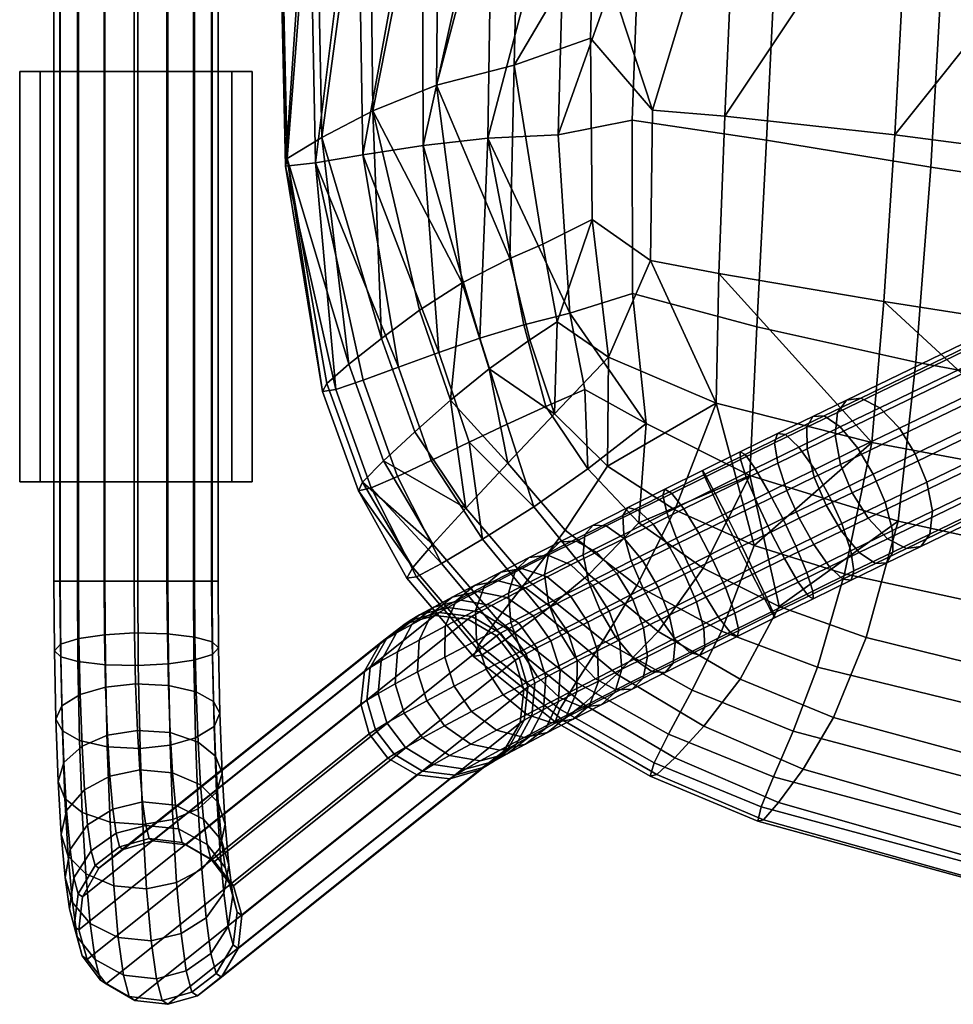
# Model space of a CAD drawing. Header units: millimetres. Extents: x -318 to 318, y -315 to 353.
# Tile 1 of 29: x -318 to -250, y -305 to -233. Entities that reach past the tile are written whole.
import ezdxf

# ---------------------------------------------------------------- set-up
doc = ezdxf.new("R2010")
doc.units = ezdxf.units.MM
doc.header["$MEASUREMENT"] = 0
for name, color, linetype in [('nozky', 250, 'Continuous'), ('podnoz', 7, 'Continuous'), ('sedak', 203, 'Continuous')]:
    doc.layers.add(name, color=color, linetype=linetype)

msp = doc.modelspace()

# ---------------------------------------------------------------- meshes
at = {"layer": 'nozky'}
mesh = msp.add_polyface(dxfattribs=at)
corners = [(317, -236.375, 12), (317, -266.375, 12), (318.5, -236.375), (318.5, -266.375), (318.5, -236.375), (318.5, -266.375), (301.5, -236.375), (301.5, -266.375), (301.5, -236.375), (301.5, -266.375), (303, -236.375, 12), (303, -266.375, 12), (303, -236.375, 12), (303, -266.375, 12), (317, -236.375, 12), (317, -266.375, 12), (317, -236.375, 12), (318.5, -236.375), (301.5, -236.375), (303, -236.375, 12), (317, -266.375, 12), (318.5, -266.375), (301.5, -266.375), (303, -266.375, 12), (317, 253.007, 12), (317, 223.007, 12), (318.5, 253.007), (318.5, 223.007), (318.5, 253.007), (318.5, 223.007), (301.5, 253.007), (301.5, 223.007), (301.5, 253.007), (301.5, 223.007), (303, 253.007, 12), (303, 223.007, 12), (303, 253.007, 12), (303, 223.007, 12), (317, 253.007, 12), (317, 223.007, 12), (317, 253.007, 12), (318.5, 253.007), (301.5, 253.007), (303, 253.007, 12), (317, 223.007, 12), (318.5, 223.007), (301.5, 223.007), (303, 223.007, 12), (-317, 253.007, 12), (-317, 223.007, 12), (-318.5, 253.007), (-318.5, 223.007), (-318.5, 253.007), (-318.5, 223.007), (-301.5, 253.007), (-301.5, 223.007), (-301.5, 253.007), (-301.5, 223.007), (-303, 253.007, 12), (-303, 223.007, 12), (-303, 253.007, 12), (-303, 223.007, 12), (-317, 253.007, 12), (-317, 223.007, 12), (-317, 253.007, 12), (-318.5, 253.007), (-301.5, 253.007), (-303, 253.007, 12), (-317, 223.007, 12), (-318.5, 223.007), (-301.5, 223.007), (-303, 223.007, 12), (-317, -236.375, 12), (-317, -266.375, 12), (-318.5, -236.375), (-318.5, -266.375), (-318.5, -236.375), (-318.5, -266.375), (-301.5, -236.375), (-301.5, -266.375), (-301.5, -236.375), (-301.5, -266.375), (-303, -236.375, 12), (-303, -266.375, 12), (-303, -236.375, 12), (-303, -266.375, 12), (-317, -236.375, 12), (-317, -266.375, 12), (-317, -236.375, 12), (-318.5, -236.375), (-301.5, -236.375), (-303, -236.375, 12), (-317, -266.375, 12), (-318.5, -266.375), (-301.5, -266.375), (-303, -266.375, 12)]
mesh.append_faces([[corners[k] for k in face] for face in [(0, 1, 3, 2), (4, 5, 7, 6), (8, 9, 11, 10), (12, 13, 15, 14), (16, 18, 19, 19), (18, 16, 17, 17), (20, 23, 22, 22), (22, 21, 20, 20), (24, 25, 27, 26), (28, 29, 31, 30), (32, 33, 35, 34), (36, 37, 39, 38), (40, 42, 43, 43), (42, 40, 41, 41), (44, 47, 46, 46), (46, 45, 44, 44), (48, 50, 51, 49), (52, 54, 55, 53), (56, 58, 59, 57), (60, 62, 63, 61), (64, 67, 66, 66), (66, 65, 64, 64), (68, 70, 71, 71), (70, 68, 69, 69), (72, 74, 75, 73), (76, 78, 79, 77), (80, 82, 83, 81), (84, 86, 87, 85), (88, 91, 90, 90), (90, 89, 88, 88), (92, 94, 95, 95), (94, 92, 93, 93)]])
at = {"layer": 'podnoz'}
mesh = msp.add_polyface(dxfattribs=at)
corners = [(-95.579, 105.237, 307.354), (-94.243, 105.465, 305.333), (-94.243, 101.454, 305.157), (-95.579, 101.505, 307.191), (-95.579, 104.741, 311.743), (-96, 104.989, 309.548), (-96, 101.561, 309.398), (-95.579, 101.616, 311.606), (-94.243, 104.513, 313.764), (-94.243, 101.667, 313.64), (-94.243, -169.571, 311.933), (-95.579, -169.52, 313.966), (-96, -169.465, 316.174), (-95.579, -169.41, 318.382), (-94.243, -169.359, 320.415), (-96.299, -174.771, 314.126), (-95.76, -172.171, 314.04), (-94.437, -172.413, 312.011), (-95.015, -175.203, 312.104), (-96.701, -174.579, 316.329), (-96.176, -172.046, 316.246), (-96.292, -174.614, 318.54), (-95.758, -172.037, 318.455), (-95.002, -174.901, 320.584), (-94.434, -172.156, 320.493), (-96.013, -177.992, 312.212), (-93.058, -175.797, 310.785), (-94.155, -178.864, 310.905), (-97.229, -177.372, 314.227), (-97.607, -177.113, 316.428), (-97.214, -177.192, 318.641), (-95.985, -177.646, 320.691), (-94.118, -178.41, 322.053), (-93.041, -175.401, 321.936), (-97.394, -180.612, 312.332), (-95.674, -181.745, 311.036), (-98.517, -179.815, 314.338), (-98.862, -179.492, 316.537), (-98.491, -179.613, 318.751), (-97.344, -180.225, 320.808), (-95.608, -181.236, 322.182), (-100.097, -181.829, 318.869), (-100.44, -181.67, 316.653), (-305.714, -273.615, 14.199), (-304.47, -273.615, 12.327), (-304.47, 260.721, 12.327), (-305.714, 260.721, 14.199), (-310.128, -273.615, 15.999), (-307.735, -273.615, 15.556), (-307.735, 260.721, 15.556), (-310.128, 260.721, 15.999), (-314.199, -273.615, 14.286), (-312.327, -273.615, 15.53), (-312.327, 260.721, 15.53), (-314.199, 260.721, 14.286), (-315.999, -273.615, 9.872), (-315.556, -273.615, 12.265), (-315.556, 260.721, 12.265), (-315.999, 260.721, 9.872), (-314.286, -273.615, 5.801), (-315.53, -273.615, 7.673), (-315.53, 260.721, 7.673), (-314.286, 260.721, 5.801), (-309.872, -273.615, 4.001), (-312.265, -273.615, 4.444), (-312.265, 260.721, 4.444), (-309.872, 260.721, 4.001), (-305.801, -273.615, 5.714), (-307.673, -273.615, 4.47), (-307.673, 260.721, 4.47), (-305.801, 260.721, 5.714), (-304.001, -273.615, 10.128), (-304.444, -273.615, 7.735), (-304.444, 260.721, 7.735), (-304.001, 260.721, 10.128)]
mesh.append_faces([[corners[k] for k in face] for face in [(0, 1, 2, 3), (4, 5, 6, 7), (8, 4, 7, 9), (5, 0, 3, 6), (3, 2, 10, 11), (7, 6, 12, 13), (9, 7, 13, 14), (6, 3, 11, 12), (15, 16, 17, 18), (19, 20, 16, 15), (21, 22, 20, 19), (23, 24, 22, 21), (25, 18, 26, 27), (28, 15, 18, 25), (29, 19, 15, 28), (30, 21, 19, 29), (31, 23, 21, 30), (32, 33, 23, 31), (34, 25, 27, 35), (36, 28, 25, 34), (37, 29, 28, 36), (38, 30, 29, 37), (39, 31, 30, 38), (40, 32, 31, 39), (41, 38, 37, 42), (11, 10, 17, 16), (13, 12, 20, 22), (14, 13, 22, 24), (12, 11, 16, 20), (43, 44, 45, 46), (47, 48, 49, 50), (48, 43, 46, 49), (51, 52, 53, 54), (55, 56, 57, 58), (56, 51, 54, 57), (52, 47, 50, 53), (59, 60, 61, 62), (63, 64, 65, 66), (64, 59, 62, 65), (67, 68, 69, 70), (71, 72, 73, 74), (44, 71, 74, 45), (72, 67, 70, 73), (68, 63, 66, 69), (60, 55, 58, 61)]])
mesh = msp.add_polyface(dxfattribs=at)
corners = [(-221.983, -247.429, 338.567), (-203.053, -238.231, 331.221), (-202.167, -240.275, 330.915), (-221.114, -249.481, 338.267), (-222.501, -245.354, 339.728), (-203.628, -236.184, 332.405), (-222.495, -243.765, 341.572), (-203.712, -234.639, 334.284), (-222.026, -242.958, 343.617), (-203.341, -233.88, 336.367), (-221.176, -242.902, 345.698), (-202.591, -233.872, 338.487), (-219.967, -243.696, 347.655), (-201.475, -234.711, 340.48), (-218.652, -245.249, 348.99), (-200.221, -236.294, 341.838), (-217.531, -247.136, 349.477), (-199.122, -238.192, 342.334), (-216.661, -249.188, 349.177), (-198.236, -240.235, 342.028), (-216.144, -251.263, 348.016), (-197.661, -242.282, 340.844), (-216.619, -253.659, 344.127), (-197.948, -244.587, 336.882), (-197.577, -243.828, 338.966), (-216.149, -252.852, 346.172), (-217.468, -253.715, 342.046), (-198.698, -244.595, 334.763), (-218.678, -252.921, 340.089), (-199.815, -243.756, 332.77), (-219.993, -251.368, 338.754), (-201.068, -242.173, 331.411), (-240.447, -256.375, 346.962), (-239.593, -258.434, 346.67), (-240.908, -254.273, 348.099), (-240.815, -252.641, 349.902), (-240.25, -251.788, 351.904), (-239.303, -251.685, 353.941), (-238.003, -252.435, 355.857), (-236.627, -253.958, 357.164), (-235.486, -255.835, 357.641), (-234.632, -257.895, 357.349), (-234.171, -259.997, 356.213), (-234.264, -261.628, 354.409), (-234.829, -262.482, 352.408), (-235.776, -262.585, 350.371), (-237.075, -261.835, 348.455), (-238.452, -260.311, 347.148), (-257.661, -267.162, 356.139), (-258.499, -265.095, 356.423), (-258.067, -260.395, 361.241), (-257.026, -260.246, 363.229), (-255.638, -260.953, 365.098), (-254.202, -262.448, 366.374), (-258.727, -261.294, 359.289), (-253.04, -264.315, 366.841), (-252.202, -266.382, 366.557), (-251.796, -268.511, 365.45), (-251.974, -270.184, 363.691), (-252.634, -271.083, 361.738), (-253.675, -271.231, 359.751), (-255.063, -270.524, 357.882), (-256.499, -269.029, 356.606)]
mesh.append_faces([[corners[k] for k in face] for face in [(0, 1, 2, 3), (4, 5, 1, 0), (6, 7, 5, 4), (8, 9, 7, 6), (10, 11, 9, 8), (12, 13, 11, 10), (14, 15, 13, 12), (16, 17, 15, 14), (18, 19, 17, 16), (20, 21, 19, 18), (22, 23, 24, 25), (26, 27, 23, 22), (28, 29, 27, 26), (30, 31, 29, 28), (3, 2, 31, 30), (32, 0, 3, 33), (34, 4, 0, 32), (35, 6, 4, 34), (36, 8, 6, 35), (37, 10, 8, 36), (38, 12, 10, 37), (39, 14, 12, 38), (40, 16, 14, 39), (41, 18, 16, 40), (42, 20, 18, 41), (43, 25, 20, 42), (44, 22, 25, 43), (45, 26, 22, 44), (46, 28, 26, 45), (47, 30, 28, 46), (33, 3, 30, 47), (32, 33, 48, 49), (37, 36, 50, 51), (39, 38, 52, 53), (38, 37, 51, 52), (36, 35, 54, 50), (40, 39, 53, 55), (42, 41, 56, 57), (44, 43, 58, 59), (43, 42, 57, 58), (46, 45, 60, 61), (33, 47, 62, 48), (47, 46, 61, 62), (45, 44, 59, 60), (55, 56, 41, 40)]])
mesh = msp.add_polyface(dxfattribs=at)
corners = [(-240.815, -252.641, 349.902), (-240.908, -254.273, 348.099), (-258.905, -262.966, 357.53), (-258.727, -261.294, 359.289), (-240.447, -256.375, 346.962), (-258.499, -265.095, 356.423), (-262.433, -266.996, 358.006), (-260.423, -266.024, 357.345), (-259.55, -268.074, 357.043), (-261.522, -269.027, 357.689), (-263.098, -264.995, 359.221), (-260.957, -263.958, 358.514), (-263.324, -263.522, 361.145), (-260.977, -262.382, 360.369), (-263.109, -262.843, 363.277), (-260.535, -261.589, 362.426), (-262.517, -262.916, 365.445), (-259.714, -261.548, 364.518), (-261.547, -263.83, 367.481), (-258.531, -262.355, 366.486), (-260.393, -265.464, 368.867), (-257.233, -263.917, 367.827), (-259.328, -267.379, 369.37), (-256.119, -265.808, 368.316), (-258.417, -269.41, 369.053), (-255.245, -267.857, 368.014), (-264.562, -268.029, 358.403), (-263.612, -270.04, 358.074), (-265.368, -266.099, 359.647), (-265.811, -264.737, 361.614), (-265.835, -264.179, 363.792), (-265.485, -264.374, 366.004), (-264.741, -265.403, 368.08), (-263.738, -267.114, 369.491), (-262.725, -269.055, 370), (-267.666, -267.221, 359.761), (-266.719, -269.078, 358.505), (-268.33, -265.973, 361.742), (-268.596, -265.539, 363.932), (-268.49, -265.861, 366.154), (-267.973, -267.007, 368.238), (-267.122, -268.796, 369.651), (-269.959, -268.345, 359.56), (-268.869, -270.127, 358.311), (-270.843, -267.212, 361.523), (-271.35, -266.904, 363.691), (-271.486, -267.353, 365.89), (-271.194, -268.616, 367.949), (-273.313, -268.435, 360.961), (-272.212, -269.454, 359.045), (-274.056, -268.253, 363.075), (-274.428, -268.827, 365.216), (-257.661, -267.162, 356.139), (-257.026, -260.246, 363.229), (-258.067, -260.395, 361.241), (-254.202, -262.448, 366.374), (-255.638, -260.953, 365.098), (-253.04, -264.315, 366.841), (-251.796, -268.511, 365.45), (-252.202, -266.382, 366.557), (-254.711, -269.924, 366.845), (-256.499, -269.029, 356.606), (-258.435, -269.964, 357.532)]
mesh.append_faces([[corners[k] for k in face] for face in [(0, 1, 2, 3), (1, 4, 5, 2), (6, 7, 8, 9), (10, 11, 7, 6), (12, 13, 11, 10), (14, 15, 13, 12), (16, 17, 15, 14), (18, 19, 17, 16), (20, 21, 19, 18), (22, 23, 21, 20), (24, 25, 23, 22), (26, 6, 9, 27), (28, 10, 6, 26), (29, 12, 10, 28), (30, 14, 12, 29), (31, 16, 14, 30), (32, 18, 16, 31), (33, 20, 18, 32), (34, 22, 20, 33), (35, 28, 26, 36), (37, 29, 28, 35), (38, 30, 29, 37), (39, 31, 30, 38), (40, 32, 31, 39), (41, 33, 32, 40), (42, 35, 36, 43), (44, 37, 35, 42), (45, 38, 37, 44), (46, 39, 38, 45), (47, 40, 39, 46), (48, 44, 42, 49), (50, 45, 44, 48), (51, 46, 45, 50), (5, 52, 8, 7), (3, 2, 11, 13), (2, 5, 7, 11), (53, 54, 15, 17), (55, 56, 19, 21), (56, 53, 17, 19), (54, 3, 13, 15), (57, 55, 21, 23), (58, 59, 25, 60), (52, 61, 62, 8), (23, 25, 59, 57)]])
mesh = msp.add_polyface(dxfattribs=at)
corners = [(-270.493, -270.484, 369.343), (-267.122, -268.796, 369.651), (-267.973, -267.007, 368.238), (-271.194, -268.616, 367.949), (-270.981, -271.161, 357.824), (-268.869, -270.127, 358.311), (-267.836, -272.095, 357.974), (-269.905, -273.106, 357.49), (-272.212, -269.454, 359.045), (-269.959, -268.345, 359.56), (-274.356, -270.207, 367.219), (-271.486, -267.353, 365.89), (-274.428, -268.827, 365.216), (-273.8, -272.152, 368.572), (-272.936, -274.172, 369.05), (-269.582, -272.478, 369.838), (-271.86, -276.117, 368.715), (-268.548, -274.446, 369.501), (-270.63, -277.824, 367.494), (-267.458, -276.228, 368.253), (-269.529, -278.843, 365.578), (-266.574, -277.361, 366.289), (-272.963, -272.136, 357.076), (-271.845, -274.059, 356.751), (-274.327, -270.5, 358.253), (-275.631, -269.59, 360.095), (-273.313, -268.435, 360.961), (-276.595, -269.527, 362.124), (-274.056, -268.253, 363.075), (-277.189, -270.22, 364.179), (-277.321, -271.71, 366.098), (-276.9, -273.727, 367.392), (-276.079, -275.77, 367.846), (-274.962, -277.693, 367.52), (-273.598, -279.329, 366.344), (-272.294, -280.239, 364.502), (-271.33, -280.302, 362.472), (-268.786, -279.025, 363.464), (-270.735, -279.609, 360.418), (-268.413, -278.451, 361.323), (-270.604, -278.119, 358.498), (-268.486, -277.071, 359.32), (-271.025, -276.102, 357.204), (-269.042, -275.126, 357.967), (-274.848, -273.068, 356.069), (-273.69, -274.969, 355.758), (-276.34, -271.501, 357.183), (-277.838, -270.696, 358.924), (-276.416, -280.768, 364.803), (-277.908, -279.202, 365.917), (-274.918, -281.573, 363.062), (-273.743, -281.522, 361.146), (-272.939, -280.715, 359.208), (-272.614, -279.12, 357.4), (-272.909, -277.034, 356.182), (-276.61, -273.944, 354.817), (-275.412, -275.823, 354.526), (-275.992, -282.667, 359.507), (-277.363, -282.826, 361.281), (-274.992, -281.752, 357.713), (-274.488, -280.058, 356.04), (-274.666, -277.908, 354.916), (-276.866, -282.706, 355.955), (-278.045, -283.721, 357.579), (-276.2, -280.922, 354.441), (-276.272, -278.713, 353.424), (-276.988, -276.611, 353.072)]
mesh.append_faces([[corners[k] for k in face] for face in [(0, 1, 2, 3), (4, 5, 6, 7), (8, 9, 5, 4), (10, 3, 11, 12), (13, 0, 3, 10), (14, 15, 0, 13), (16, 17, 15, 14), (18, 19, 17, 16), (20, 21, 19, 18), (22, 4, 7, 23), (24, 8, 4, 22), (25, 26, 8, 24), (27, 28, 26, 25), (29, 12, 28, 27), (30, 10, 12, 29), (31, 13, 10, 30), (32, 14, 13, 31), (33, 16, 14, 32), (34, 18, 16, 33), (35, 20, 18, 34), (36, 37, 20, 35), (38, 39, 37, 36), (40, 41, 39, 38), (42, 43, 41, 40), (23, 7, 43, 42), (44, 22, 23, 45), (46, 24, 22, 44), (47, 25, 24, 46), (48, 34, 33, 49), (50, 35, 34, 48), (51, 36, 35, 50), (52, 38, 36, 51), (53, 40, 38, 52), (54, 42, 40, 53), (45, 23, 42, 54), (55, 44, 45, 56), (57, 51, 50, 58), (59, 52, 51, 57), (60, 53, 52, 59), (61, 54, 53, 60), (56, 45, 54, 61), (62, 59, 57, 63), (64, 60, 59, 62), (65, 61, 60, 64), (66, 56, 61, 65)]])
mesh = msp.add_polyface(dxfattribs=at)
corners = [(-257.752, -271.41, 367.838), (-254.711, -269.924, 366.845), (-255.245, -267.857, 368.014), (-258.417, -269.41, 369.053), (-257.526, -272.883, 365.914), (-254.692, -271.5, 364.99), (-257.741, -273.563, 363.782), (-255.133, -272.292, 362.933), (-258.333, -273.49, 361.614), (-255.954, -272.334, 360.84), (-259.303, -272.576, 359.578), (-257.137, -271.526, 358.873), (-260.457, -270.942, 358.192), (-258.435, -269.964, 357.532), (-261.522, -269.027, 357.689), (-259.55, -268.074, 357.043), (-261.775, -271.066, 369.671), (-259.328, -267.379, 369.37), (-262.725, -269.055, 370), (-260.969, -272.996, 368.427), (-260.525, -274.358, 366.46), (-260.501, -274.916, 364.282), (-260.852, -274.72, 362.07), (-261.596, -273.692, 359.994), (-262.599, -271.981, 358.583), (-263.612, -270.04, 358.074), (-266.719, -269.078, 358.505), (-264.562, -268.029, 358.403), (-265.727, -271.067, 358.17), (-266.16, -270.764, 370.157), (-263.738, -267.114, 369.491), (-267.122, -268.796, 369.651), (-265.169, -272.753, 369.822), (-264.221, -274.61, 368.566), (-263.557, -275.859, 366.585), (-263.291, -276.292, 364.395), (-263.398, -275.97, 362.173), (-263.915, -274.824, 360.089), (-264.766, -273.036, 358.676), (-268.869, -270.127, 358.311), (-267.836, -272.095, 357.974), (-269.582, -272.478, 369.838), (-270.493, -270.484, 369.343), (-268.548, -274.446, 369.501), (-267.458, -276.228, 368.253), (-266.574, -277.361, 366.289), (-266.067, -277.669, 364.121), (-265.931, -277.22, 361.922), (-266.224, -275.957, 359.863), (-266.925, -274.089, 358.469), (-268.786, -279.025, 363.464), (-269.529, -278.843, 365.578), (-268.413, -278.451, 361.323), (-268.486, -277.071, 359.32), (-269.042, -275.126, 357.967), (-269.905, -273.106, 357.49), (-252.634, -271.083, 361.738), (-251.974, -270.184, 363.691), (-251.796, -268.511, 365.45), (-255.063, -270.524, 357.882), (-253.675, -271.231, 359.751), (-256.499, -269.029, 356.606)]
mesh.append_faces([[corners[k] for k in face] for face in [(0, 1, 2, 3), (4, 5, 1, 0), (6, 7, 5, 4), (8, 9, 7, 6), (10, 11, 9, 8), (12, 13, 11, 10), (14, 15, 13, 12), (16, 3, 17, 18), (19, 0, 3, 16), (20, 4, 0, 19), (21, 6, 4, 20), (22, 8, 6, 21), (23, 10, 8, 22), (24, 12, 10, 23), (25, 14, 12, 24), (26, 27, 25, 28), (29, 18, 30, 31), (32, 16, 18, 29), (33, 19, 16, 32), (34, 20, 19, 33), (35, 21, 20, 34), (36, 22, 21, 35), (37, 23, 22, 36), (38, 24, 23, 37), (28, 25, 24, 38), (39, 26, 28, 40), (41, 29, 31, 42), (43, 32, 29, 41), (44, 33, 32, 43), (45, 34, 33, 44), (46, 35, 34, 45), (47, 36, 35, 46), (48, 37, 36, 47), (49, 38, 37, 48), (40, 28, 38, 49), (50, 46, 45, 51), (52, 47, 46, 50), (53, 48, 47, 52), (54, 49, 48, 53), (55, 40, 49, 54), (56, 57, 5, 7), (57, 58, 1, 5), (59, 60, 9, 11), (61, 59, 11, 13), (60, 56, 7, 9)]])
mesh = msp.add_polyface(dxfattribs=at)
corners = [(-279.013, -270.747, 360.84), (-276.595, -269.527, 362.124), (-275.631, -269.59, 360.095), (-277.838, -270.696, 358.924), (-279.817, -271.555, 362.777), (-277.189, -270.22, 364.179), (-280.142, -273.15, 364.586), (-277.321, -271.71, 366.098), (-279.847, -275.235, 365.804), (-276.9, -273.727, 367.392), (-279.066, -277.3, 366.228), (-276.079, -275.77, 367.846), (-277.908, -279.202, 365.917), (-274.962, -277.693, 367.52), (-278.223, -272.443, 355.85), (-276.34, -271.501, 357.183), (-274.848, -273.068, 356.069), (-276.61, -273.944, 354.817), (-279.903, -271.738, 357.463), (-281.274, -271.897, 359.238), (-282.274, -272.812, 361.031), (-282.778, -274.505, 362.704), (-282.6, -276.656, 363.829), (-281.854, -278.74, 364.219), (-278.223, -274.751, 353.337), (-275.412, -275.823, 354.526), (-276.988, -276.611, 353.072), (-279.947, -273.312, 354.273), (-281.794, -272.7, 355.735), (-283.345, -272.959, 357.342), (-284.524, -273.974, 358.965), (-285.191, -275.758, 360.479), (-285.118, -277.967, 361.496), (-284.403, -280.069, 361.848), (-279.705, -275.5, 351.595), (-278.433, -277.34, 351.364), (-281.532, -274.119, 352.416), (-283.533, -273.594, 353.697), (-285.249, -273.945, 355.107), (-286.591, -275.052, 356.531), (-287.406, -276.921, 357.859), (-287.428, -279.184, 358.753), (-276.272, -278.713, 353.424), (-277.745, -279.458, 351.673), (-280.979, -276.153, 349.66), (-279.676, -277.975, 349.468), (-282.896, -274.823, 350.351), (-285.03, -274.373, 351.432), (-286.888, -274.806, 352.622), (-282.027, -276.699, 347.563), (-280.697, -278.506, 347.415), (-284.018, -275.412, 348.11), (-286.261, -275.026, 348.972), (-288.235, -275.527, 349.923), (-282.83, -277.131, 345.335), (-281.48, -278.926, 345.235), (-284.879, -275.878, 345.729), (-287.206, -275.543, 346.357), (-283.365, -277.435, 343.08), (-282, -279.221, 343.032), (-285.451, -276.206, 343.318), (-287.834, -275.905, 343.709), (-282.277, -279.402, 340.772), (-283.649, -277.621, 340.768), (-285.756, -276.405, 340.845)]
mesh.append_faces([[corners[k] for k in face] for face in [(0, 1, 2, 3), (4, 5, 1, 0), (6, 7, 5, 4), (8, 9, 7, 6), (10, 11, 9, 8), (12, 13, 11, 10), (14, 15, 16, 17), (18, 3, 15, 14), (19, 0, 3, 18), (20, 4, 0, 19), (21, 6, 4, 20), (22, 8, 6, 21), (23, 10, 8, 22), (24, 17, 25, 26), (27, 14, 17, 24), (28, 18, 14, 27), (29, 19, 18, 28), (30, 20, 19, 29), (31, 21, 20, 30), (32, 22, 21, 31), (33, 23, 22, 32), (34, 24, 26, 35), (36, 27, 24, 34), (37, 28, 27, 36), (38, 29, 28, 37), (39, 30, 29, 38), (40, 31, 30, 39), (41, 32, 31, 40), (35, 26, 42, 43), (44, 34, 35, 45), (46, 36, 34, 44), (47, 37, 36, 46), (48, 38, 37, 47), (49, 44, 45, 50), (51, 46, 44, 49), (52, 47, 46, 51), (53, 48, 47, 52), (54, 49, 50, 55), (56, 51, 49, 54), (57, 52, 51, 56), (58, 54, 55, 59), (60, 56, 54, 58), (61, 57, 56, 60), (58, 59, 62, 63), (60, 58, 63, 64)]])
mesh = msp.add_polyface(dxfattribs=at)
corners = [(-305.464, -285.394, 17.908), (-305.283, -288.512, 20.591), (-304, -289.807, 19.275), (-304.197, -286.418, 16.358), (-307.499, -284.696, 19.045), (-307.329, -287.628, 21.569), (-309.896, -284.535, 19.437), (-309.728, -287.425, 21.924), (-312.087, -284.888, 19.08), (-311.914, -287.871, 21.648), (-313.943, -285.673, 18.082), (-313.757, -288.865, 20.829), (-305.602, -281.723, 15.865), (-304.347, -282.428, 14.138), (-307.629, -281.242, 17.123), (-310.024, -281.131, 17.543), (-312.219, -281.375, 17.125), (-314.084, -281.915, 15.991), (-315.429, -282.748, 14.141), (-315.274, -286.883, 16.443), (-315.859, -283.703, 11.945), (-315.687, -288.271, 14.486), (-315.378, -284.557, 9.921), (-315.192, -289.512, 12.678), (-314.124, -285.262, 8.194), (-313.926, -290.536, 11.128), (-304.297, -284.238, 9.917), (-304.116, -289.047, 12.594), (-305.447, -290.257, 10.954), (-305.642, -285.07, 8.068), (-305.687, -277.712, 14.611), (-304.439, -278.068, 12.775), (-307.709, -277.469, 15.944), (-310.102, -277.413, 16.381), (-312.3, -277.536, 15.925), (-314.171, -277.809, 14.707), (-315.525, -278.229, 12.729), (-315.964, -278.712, 10.385), (-315.493, -279.144, 8.229), (-314.246, -279.5, 6.393), (-312.223, -279.743, 5.06), (-312.097, -285.743, 6.936), (-309.83, -279.799, 4.623), (-309.702, -285.854, 6.516), (-307.632, -279.676, 5.079), (-307.506, -285.611, 6.934), (-305.761, -279.403, 6.297), (-304.408, -278.982, 8.275), (-304.47, -273.615, 12.327), (-305.714, -273.615, 14.199), (-307.735, -273.615, 15.556), (-310.128, -273.615, 15.999), (-312.327, -273.615, 15.53), (-314.199, -273.615, 14.286), (-315.556, -273.615, 12.265), (-315.999, -273.615, 9.872), (-315.53, -273.615, 7.673), (-314.286, -273.615, 5.801), (-312.265, -273.615, 4.444), (-309.872, -273.615, 4.001), (-307.673, -273.615, 4.47), (-305.801, -273.615, 5.714), (-304.444, -273.615, 7.735), (-303.968, -278.5, 10.619), (-304.001, -273.615, 10.128)]
mesh.append_faces([[corners[k] for k in face] for face in [(0, 1, 2, 3), (4, 5, 1, 0), (6, 7, 5, 4), (8, 9, 7, 6), (10, 11, 9, 8), (12, 0, 3, 13), (14, 4, 0, 12), (15, 6, 4, 14), (16, 8, 6, 15), (17, 10, 8, 16), (18, 19, 10, 17), (20, 21, 19, 18), (22, 23, 21, 20), (24, 25, 23, 22), (26, 27, 28, 29), (30, 12, 13, 31), (32, 14, 12, 30), (33, 15, 14, 32), (34, 16, 15, 33), (35, 17, 16, 34), (36, 18, 17, 35), (37, 20, 18, 36), (38, 22, 20, 37), (39, 24, 22, 38), (40, 41, 24, 39), (42, 43, 41, 40), (44, 45, 43, 42), (46, 29, 45, 44), (47, 26, 29, 46), (30, 31, 48, 49), (33, 32, 50, 51), (32, 30, 49, 50), (35, 34, 52, 53), (37, 36, 54, 55), (36, 35, 53, 54), (34, 33, 51, 52), (38, 37, 55, 56), (40, 39, 57, 58), (44, 42, 59, 60), (42, 40, 58, 59), (47, 46, 61, 62), (31, 63, 64, 48), (63, 47, 62, 64), (46, 44, 60, 61), (56, 57, 39, 38)]])
mesh = msp.add_polyface(dxfattribs=at)
corners = [(-288.37, -275.993, 353.825), (-286.591, -275.052, 356.531), (-285.249, -273.945, 355.107), (-286.888, -274.806, 352.622), (-289.312, -277.935, 354.949), (-287.406, -276.921, 357.859), (-289.416, -280.245, 355.706), (-287.428, -279.184, 358.753), (-288.75, -282.376, 355.971), (-286.74, -281.302, 359.062), (-287.446, -284.198, 355.779), (-285.469, -283.141, 358.831), (-289.832, -276.782, 350.888), (-288.235, -275.527, 349.923), (-290.878, -278.784, 351.792), (-291.047, -281.134, 352.404), (-290.399, -283.275, 352.621), (-289.069, -285.082, 352.474), (-287.078, -286.369, 351.926), (-285.529, -285.528, 355.088), (-289.27, -276.098, 347.055), (-286.261, -275.026, 348.972), (-287.206, -275.543, 346.357), (-290.955, -277.405, 347.767), (-292.08, -279.456, 348.437), (-292.3, -281.836, 348.896), (-291.664, -283.986, 349.066), (-290.314, -285.78, 348.967), (-288.265, -287.033, 348.573), (-289.958, -276.497, 344.151), (-287.834, -275.905, 343.709), (-291.702, -277.842, 344.607), (-292.88, -279.926, 345.043), (-293.133, -282.327, 345.348), (-292.506, -284.483, 345.471), (-291.141, -286.269, 345.422), (-289.055, -287.499, 345.184), (-286.671, -287.799, 344.793), (-285.938, -287.369, 347.945), (-285.451, -276.206, 343.318), (-285.756, -276.405, 340.845), (-288.169, -276.125, 340.993), (-290.324, -276.74, 341.172), (-292.099, -278.106, 341.366), (-293.306, -280.21, 341.561), (-293.577, -282.624, 341.71), (-292.955, -284.784, 341.784), (-291.584, -286.565, 341.788), (-289.477, -287.781, 341.711), (-287.064, -288.061, 341.563), (-283.649, -277.621, 340.768), (-282.277, -279.402, 340.772), (-302.885, -295.889, 35.78), (-304.257, -294.107, 35.777), (-306.363, -292.891, 35.853), (-308.776, -292.611, 36.001), (-310.932, -293.226, 36.18), (-312.707, -294.592, 36.374), (-313.914, -296.696, 36.569), (-303.867, -283.283, 12.114), (-303.703, -287.66, 14.55), (-304.116, -289.047, 12.594), (-304.297, -284.238, 9.917), (-304.347, -282.428, 14.138), (-304.197, -286.418, 16.358), (-303.968, -278.5, 10.619), (-304.408, -278.982, 8.275), (-304.439, -278.068, 12.775)]
mesh.append_faces([[corners[k] for k in face] for face in [(0, 1, 2, 3), (4, 5, 1, 0), (6, 7, 5, 4), (8, 9, 7, 6), (10, 11, 9, 8), (12, 0, 3, 13), (14, 4, 0, 12), (15, 6, 4, 14), (16, 8, 6, 15), (17, 10, 8, 16), (18, 19, 10, 17), (20, 13, 21, 22), (23, 12, 13, 20), (24, 14, 12, 23), (25, 15, 14, 24), (26, 16, 15, 25), (27, 17, 16, 26), (28, 18, 17, 27), (29, 20, 22, 30), (31, 23, 20, 29), (32, 24, 23, 31), (33, 25, 24, 32), (34, 26, 25, 33), (35, 27, 26, 34), (36, 28, 27, 35), (37, 38, 28, 36), (30, 39, 40, 41), (31, 29, 42, 43), (33, 32, 44, 45), (32, 31, 43, 44), (29, 30, 41, 42), (34, 33, 45, 46), (36, 35, 47, 48), (37, 36, 48, 49), (46, 47, 35, 34), (50, 51, 52, 53), (41, 40, 54, 55), (40, 50, 53, 54), (43, 42, 56, 57), (44, 43, 57, 58), (42, 41, 55, 56), (59, 60, 61, 62), (63, 64, 60, 59), (65, 59, 62, 66), (67, 63, 59, 65)]])
mesh = msp.add_polyface(dxfattribs=at)
corners = [(-280.656, -280.62, 363.928), (-277.908, -279.202, 365.917), (-279.066, -277.3, 366.228), (-281.854, -278.74, 364.219), (-279.043, -282.121, 362.894), (-276.416, -280.768, 364.803), (-277.363, -282.826, 361.281), (-274.918, -281.573, 363.062), (-283.167, -281.928, 361.584), (-284.403, -280.069, 361.848), (-281.443, -283.368, 360.647), (-279.596, -283.979, 359.185), (-278.045, -283.721, 357.579), (-275.992, -282.667, 359.507), (-286.74, -281.302, 359.062), (-285.118, -277.967, 361.496), (-287.428, -279.184, 358.753), (-285.469, -283.141, 358.831), (-283.641, -284.522, 358.009), (-281.641, -285.048, 356.728), (-279.925, -284.696, 355.319), (-278.583, -283.589, 353.894), (-276.866, -282.706, 355.955), (-277.768, -281.721, 352.566), (-276.2, -280.922, 354.441), (-277.745, -279.458, 351.673), (-276.272, -278.713, 353.424), (-285.529, -285.528, 355.088), (-287.446, -284.198, 355.779), (-283.396, -285.978, 354.007), (-281.538, -285.545, 352.817), (-280.056, -284.358, 351.614), (-279.114, -282.416, 350.49), (-279.01, -280.106, 349.733), (-279.676, -277.975, 349.468), (-278.433, -277.34, 351.364), (-284.835, -286.755, 351.065), (-287.078, -286.369, 351.926), (-282.861, -286.254, 350.113), (-281.264, -285, 349.148), (-280.217, -282.997, 348.244), (-280.048, -280.648, 347.633), (-280.697, -278.506, 347.415), (-285.938, -287.369, 347.945), (-288.265, -287.033, 348.573), (-283.874, -286.814, 347.246), (-282.189, -285.507, 346.535), (-281.064, -283.456, 345.864), (-280.844, -281.076, 345.405), (-281.48, -278.926, 345.235), (-284.548, -287.207, 344.351), (-286.671, -287.799, 344.793), (-282.804, -285.862, 343.895), (-281.626, -283.778, 343.459), (-281.373, -281.377, 343.154), (-282, -279.221, 343.032), (-287.064, -288.061, 341.563), (-284.909, -287.446, 341.385), (-283.133, -286.08, 341.191), (-281.926, -283.976, 340.996), (-281.655, -281.562, 340.847), (-282.277, -279.402, 340.772)]
mesh.append_faces([[corners[k] for k in face] for face in [(0, 1, 2, 3), (4, 5, 1, 0), (6, 7, 5, 4), (8, 0, 3, 9), (10, 4, 0, 8), (11, 6, 4, 10), (12, 13, 6, 11), (14, 9, 15, 16), (17, 8, 9, 14), (18, 10, 8, 17), (19, 11, 10, 18), (20, 12, 11, 19), (21, 22, 12, 20), (23, 24, 22, 21), (25, 26, 24, 23), (27, 18, 17, 28), (29, 19, 18, 27), (30, 20, 19, 29), (31, 21, 20, 30), (32, 23, 21, 31), (33, 25, 23, 32), (34, 35, 25, 33), (36, 29, 27, 37), (38, 30, 29, 36), (39, 31, 30, 38), (40, 32, 31, 39), (41, 33, 32, 40), (42, 34, 33, 41), (43, 36, 37, 44), (45, 38, 36, 43), (46, 39, 38, 45), (47, 40, 39, 46), (48, 41, 40, 47), (49, 42, 41, 48), (50, 45, 43, 51), (52, 46, 45, 50), (53, 47, 46, 52), (54, 48, 47, 53), (55, 49, 48, 54), (50, 51, 56, 57), (53, 52, 58, 59), (55, 54, 60, 61), (54, 53, 59, 60), (52, 50, 57, 58)]])
mesh = msp.add_polyface(dxfattribs=at)
corners = [(-293.577, -282.624, 341.71), (-293.306, -280.21, 341.561), (-313.914, -296.696, 36.569), (-314.185, -299.11, 36.718), (-291.584, -286.565, 341.788), (-292.955, -284.784, 341.784), (-313.563, -301.27, 36.793), (-312.191, -303.051, 36.796), (-287.064, -288.061, 341.563), (-289.477, -287.781, 341.711), (-310.084, -304.267, 36.72), (-307.671, -304.547, 36.572), (-283.133, -286.08, 341.191), (-284.909, -287.446, 341.385), (-305.516, -303.932, 36.393), (-303.741, -302.566, 36.199), (-281.655, -281.562, 340.847), (-281.926, -283.976, 340.996), (-302.534, -300.462, 36.004), (-302.263, -298.048, 35.855), (-282.277, -279.402, 340.772), (-302.885, -295.889, 35.78), (-304.808, -292.876, 27.609), (-304.534, -293.915, 31.673), (-303.186, -295.68, 31.32), (-303.485, -294.551, 26.903), (-306.883, -291.734, 28.17), (-306.624, -292.711, 31.993), (-309.288, -291.471, 28.43), (-309.033, -292.434, 32.197), (-306.332, -302.112, 24.309), (-305.926, -303.648, 30.322), (-308.09, -304.257, 30.378), (-308.504, -302.689, 24.243), (-304.521, -300.828, 24.66), (-304.133, -302.295, 30.402), (-303.257, -298.85, 25.304), (-302.897, -300.211, 30.628), (-302.921, -296.581, 26.117), (-302.594, -297.819, 30.962), (-305.063, -291.03, 23.842), (-303.761, -292.543, 22.808), (-307.122, -289.996, 24.626), (-306.709, -299.379, 18.735), (-308.889, -299.901, 18.556), (-304.88, -298.218, 19.337), (-303.59, -296.43, 20.368), (-303.225, -294.379, 21.625), (-305.283, -288.512, 20.591), (-304, -289.807, 19.275), (-307.329, -287.628, 21.569), (-307.034, -295.654, 13.927), (-309.22, -296.101, 13.65), (-305.19, -294.661, 14.745), (-303.878, -293.131, 16.109), (-303.486, -291.377, 17.749), (-305.447, -290.257, 10.954), (-307.302, -291.042, 9.957), (-304.116, -289.047, 12.594), (-303.703, -287.66, 14.55), (-304.197, -286.418, 16.358), (-305.642, -285.07, 8.068), (-307.506, -285.611, 6.934), (-304.257, -294.107, 35.777), (-308.776, -292.611, 36.001), (-306.363, -292.891, 35.853)]
mesh.append_faces([[corners[k] for k in face] for face in [(0, 1, 2, 3), (4, 5, 6, 7), (8, 9, 10, 11), (9, 4, 7, 10), (12, 13, 14, 15), (16, 17, 18, 19), (20, 16, 19, 21), (17, 12, 15, 18), (13, 8, 11, 14), (5, 0, 3, 6), (22, 23, 24, 25), (26, 27, 23, 22), (28, 29, 27, 26), (30, 31, 32, 33), (34, 35, 31, 30), (36, 37, 35, 34), (38, 39, 37, 36), (25, 24, 39, 38), (40, 22, 25, 41), (42, 26, 22, 40), (43, 30, 33, 44), (45, 34, 30, 43), (46, 36, 34, 45), (47, 38, 36, 46), (41, 25, 38, 47), (48, 40, 41, 49), (50, 42, 40, 48), (51, 43, 44, 52), (53, 45, 43, 51), (54, 46, 45, 53), (55, 47, 46, 54), (49, 41, 47, 55), (56, 53, 51, 57), (58, 54, 53, 56), (59, 55, 54, 58), (60, 49, 55, 59), (61, 56, 57, 62), (63, 21, 24, 23), (64, 65, 27, 29), (65, 63, 23, 27), (14, 11, 32, 31), (18, 15, 35, 37), (21, 19, 39, 24), (19, 18, 37, 39), (15, 14, 31, 35)]])
mesh = msp.add_polyface(dxfattribs=at)
corners = [(-311.46, -292.048, 28.364), (-311.197, -293.042, 32.253), (-309.033, -292.434, 32.197), (-309.288, -291.471, 28.43), (-313.272, -293.333, 28.013), (-312.991, -294.396, 32.173), (-314.535, -295.31, 27.37), (-314.226, -296.48, 31.947), (-314.871, -297.579, 26.556), (-314.53, -298.872, 31.613), (-314.308, -299.609, 25.77), (-313.937, -301.011, 31.255), (-312.984, -301.284, 25.064), (-312.59, -302.776, 30.902), (-310.91, -302.426, 24.503), (-310.499, -303.98, 30.582), (-308.504, -302.689, 24.243), (-308.09, -304.257, 30.378), (-309.524, -289.759, 24.937), (-306.883, -291.734, 28.17), (-307.122, -289.996, 24.626), (-311.703, -290.281, 24.758), (-313.532, -291.442, 24.156), (-314.822, -293.23, 23.126), (-315.188, -295.281, 21.869), (-314.651, -297.117, 20.686), (-313.35, -298.631, 19.652), (-311.291, -299.664, 18.867), (-308.889, -299.901, 18.556), (-309.728, -287.425, 21.924), (-307.329, -287.628, 21.569), (-311.914, -287.871, 21.648), (-313.757, -288.865, 20.829), (-315.07, -290.394, 19.465), (-315.461, -292.149, 17.825), (-314.948, -293.719, 16.299), (-313.665, -295.014, 14.983), (-311.619, -295.898, 14.005), (-309.22, -296.101, 13.65), (-315.274, -286.883, 16.443), (-313.943, -285.673, 18.082), (-315.687, -288.271, 14.486), (-315.192, -289.512, 12.678), (-313.926, -290.536, 11.128), (-311.89, -291.235, 9.992), (-309.494, -291.396, 9.6), (-307.302, -291.042, 9.957), (-307.034, -295.654, 13.927), (-312.097, -285.743, 6.936), (-314.124, -285.262, 8.194), (-309.702, -285.854, 6.516), (-307.506, -285.611, 6.934), (-312.707, -294.592, 36.374), (-310.932, -293.226, 36.18), (-314.185, -299.11, 36.718), (-313.914, -296.696, 36.569), (-308.776, -292.611, 36.001), (-313.563, -301.27, 36.793), (-310.084, -304.267, 36.72), (-312.191, -303.051, 36.796), (-307.671, -304.547, 36.572)]
mesh.append_faces([[corners[k] for k in face] for face in [(0, 1, 2, 3), (4, 5, 1, 0), (6, 7, 5, 4), (8, 9, 7, 6), (10, 11, 9, 8), (12, 13, 11, 10), (14, 15, 13, 12), (16, 17, 15, 14), (18, 3, 19, 20), (21, 0, 3, 18), (22, 4, 0, 21), (23, 6, 4, 22), (24, 8, 6, 23), (25, 10, 8, 24), (26, 12, 10, 25), (27, 14, 12, 26), (28, 16, 14, 27), (29, 18, 20, 30), (31, 21, 18, 29), (32, 22, 21, 31), (33, 23, 22, 32), (34, 24, 23, 33), (35, 25, 24, 34), (36, 26, 25, 35), (37, 27, 26, 36), (38, 28, 27, 37), (39, 33, 32, 40), (41, 34, 33, 39), (42, 35, 34, 41), (43, 36, 35, 42), (44, 37, 36, 43), (45, 38, 37, 44), (46, 47, 38, 45), (48, 44, 43, 49), (50, 45, 44, 48), (51, 46, 45, 50), (52, 53, 1, 5), (54, 55, 7, 9), (55, 52, 5, 7), (53, 56, 2, 1), (57, 54, 9, 11), (58, 59, 13, 15), (60, 58, 15, 17), (11, 13, 59, 57)]])
at = {"layer": 'sedak'}
mesh = msp.add_polyface(dxfattribs=at)
corners = [(-250.98, -226.994, 355.745), (-251.915, -243.386, 359.524), (-263.918, -241.411, 364.483), (-263.132, -225.392, 361.666), (-236.186, -228.749, 350.176), (-237.258, -245.597, 354.935), (-250.08, -208.894, 352.611), (-262.282, -207.551, 359.208), (-235.203, -210.267, 346.337), (-249.209, -189.539, 350.313), (-261.435, -188.478, 357.295), (-234.283, -190.544, 343.64), (-273.736, -239.942, 369.686), (-273.145, -224.121, 367.669), (-264.621, -255.051, 367.624), (-273.71, -252.616, 371.562), (-272.75, -215.402, 366.692), (-272.331, -206.33, 365.779), (-271.911, -197.001, 364.95), (-279.147, -241.002, 373.277), (-278.567, -219.535, 371.119), (-278.287, -254.05, 374.645), (-277.593, -197.791, 369.276), (-280.868, -192.304, 421.237), (-281.839, -213.937, 422.236), (-275.839, -208.834, 424.887), (-275.421, -199.796, 424.499), (-276.557, -226.081, 425.514), (-282.362, -235.913, 423.121), (-276.787, -233.946, 425.726), (-266.966, -239.651, 428.882), (-272.255, -239.204, 427.455), (-272.384, -250.189, 427.099), (-267.409, -251.148, 428.198), (-254.538, -241.005, 430.906), (-255.343, -253.188, 429.677), (-253.403, -219.309, 431.432), (-266.033, -218.684, 428.814), (-252.405, -198.258, 431.001), (-265.059, -197.945, 428.152), (-239.407, -242.976, 431.706), (-238.213, -220.583, 432.776), (-237.212, -199.1, 432.576), (-220.842, -234.312, 432.02), (-276.663, -247.207, 425.824), (-276.23, -217.651, 425.23)]
mesh.append_faces([[corners[k] for k in face] for face in [(0, 1, 2, 3), (4, 5, 1, 0), (6, 0, 3, 7), (8, 4, 0, 6), (9, 6, 7, 10), (11, 8, 6, 9), (12, 13, 3, 2), (12, 2, 14, 15), (7, 3, 16, 17), (16, 3, 13, 13), (7, 17, 18, 18), (19, 13, 12, 12), (13, 20, 16, 16), (12, 15, 21, 19), (17, 22, 18, 18), (20, 17, 16, 16), (19, 20, 13, 13), (20, 22, 17, 17), (23, 24, 25, 26), (27, 28, 29, 29), (30, 31, 32, 33), (34, 30, 33, 35), (30, 34, 36, 36), (36, 37, 30, 30), (38, 39, 37, 36), (34, 40, 41, 41), (41, 36, 34, 34), (42, 38, 36, 41), (40, 43, 41, 41), (31, 27, 29, 29), (29, 44, 32, 31), (45, 37, 25, 25), (39, 26, 25, 25), (37, 45, 27, 27), (37, 27, 31, 31), (31, 30, 37, 37), (25, 37, 39, 39)]])
mesh = msp.add_polyface(dxfattribs=at)
corners = [(-278.567, -219.535, 371.119), (-279.147, -241.002, 373.277), (-284.29, -241.263, 377.094), (-283.947, -219.076, 375.292), (-282.988, -197.077, 373.692), (-277.593, -197.791, 369.276), (-289.018, -241.783, 381.321), (-289.095, -218.725, 379.87), (-288.161, -196.352, 378.47), (-293.412, -242.473, 386.154), (-293.805, -218.477, 384.937), (-292.888, -195.638, 383.685), (-296.872, -243.063, 391.179), (-297.368, -218.302, 390.061), (-296.456, -195.04, 388.9), (-299.079, -243.303, 396.979), (-299.625, -218.064, 395.911), (-298.717, -194.531, 394.807), (-298.962, -242.75, 403.213), (-299.506, -217.577, 402.145), (-298.597, -194.099, 401.063), (-296.416, -241.2, 409.476), (-296.9, -216.67, 408.373), (-295.988, -193.614, 407.291), (-292.068, -255.884, 412.77), (-289.278, -253.834, 416.602), (-292.687, -239.259, 414.773), (-292.967, -215.608, 413.661), (-292.043, -193.106, 412.584), (-288.036, -237.371, 419.366), (-286.153, -251.822, 419.939), (-287.808, -214.636, 418.352), (-286.856, -192.644, 417.302), (-282.675, -250.054, 422.64), (-280.261, -249.011, 424.11), (-282.362, -235.913, 423.121), (-281.839, -213.937, 422.236), (-280.868, -192.304, 421.237), (-276.557, -226.081, 425.514), (-276.23, -217.651, 425.23), (-276.663, -247.207, 425.824), (-276.787, -233.946, 425.726), (-275.839, -208.834, 424.887)]
mesh.append_faces([[corners[k] for k in face] for face in [(0, 1, 2, 2), (3, 0, 2, 2), (4, 5, 0, 3), (3, 2, 6, 6), (7, 3, 6, 6), (8, 4, 3, 7), (7, 6, 9, 9), (10, 7, 9, 9), (11, 8, 7, 10), (10, 9, 12, 12), (13, 10, 12, 12), (14, 11, 10, 13), (13, 12, 15, 15), (16, 13, 15, 15), (17, 14, 13, 16), (15, 18, 19, 19), (19, 16, 15, 15), (20, 17, 16, 19), (18, 21, 22, 22), (22, 19, 18, 18), (23, 20, 19, 22), (24, 25, 26, 26), (21, 26, 27, 27), (27, 22, 21, 21), (28, 23, 22, 27), (29, 26, 30, 30), (26, 29, 31, 31), (31, 27, 26, 26), (32, 28, 27, 31), (33, 34, 35, 35), (35, 29, 33, 33), (29, 35, 36, 36), (36, 31, 29, 29), (37, 32, 31, 36), (36, 35, 38, 39), (35, 34, 40, 41), (39, 42, 36, 36)]])
mesh = msp.add_polyface(dxfattribs=at)
corners = [(-278.287, -254.05, 374.645), (-281.647, -254.907, 377.23), (-284.29, -241.263, 377.094), (-279.147, -241.002, 373.277), (-277.189, -259.614, 375.207), (-280.047, -260.861, 377.596), (-284.858, -255.861, 380.057), (-289.018, -241.783, 381.321), (-282.87, -262.144, 380.272), (-293.412, -242.473, 386.154), (-287.871, -256.916, 383.175), (-290.81, -257.993, 386.69), (-285.656, -263.475, 383.308), (-288.427, -264.812, 386.785), (-293.387, -258.942, 390.453), (-296.872, -243.063, 391.179), (-295.392, -259.619, 394.613), (-299.079, -243.303, 396.979), (-296.378, -259.77, 399.044), (-296.06, -259.173, 403.749), (-298.962, -242.75, 403.213), (-294.451, -257.773, 408.465), (-296.416, -241.2, 409.476), (-292.687, -239.259, 414.773), (-292.068, -255.884, 412.77), (-291.902, -264.823, 408.662), (-289.63, -262.708, 413.015), (-289.278, -253.834, 416.602), (-287.013, -260.402, 416.862), (-286.153, -251.822, 419.939), (-284.185, -258.102, 420.156), (-288.036, -237.371, 419.366), (-282.675, -250.054, 422.64), (-280.261, -249.011, 424.11), (-281.221, -255.991, 422.738), (-279.209, -254.678, 424.113), (-276.964, -265.426, 377.013), (-282.824, -265.016, 418.548), (-279.402, -261.393, 422.432), (-276.663, -247.207, 425.824), (-275.467, -257.247, 425.38)]
mesh.append_faces([[corners[k] for k in face] for face in [(0, 1, 2, 2), (2, 3, 0, 0), (1, 0, 4, 5), (2, 1, 6, 6), (7, 2, 6, 6), (6, 1, 5, 8), (9, 10, 11, 11), (7, 6, 10, 10), (9, 7, 10, 10), (10, 6, 8, 12), (11, 10, 12, 13), (11, 14, 15, 15), (15, 9, 11, 11), (15, 14, 16, 16), (17, 15, 16, 16), (18, 19, 20, 20), (20, 17, 18, 18), (17, 16, 18, 18), (20, 19, 21, 21), (22, 20, 21, 21), (23, 22, 24, 24), (21, 24, 22, 22), (24, 21, 25, 26), (27, 24, 26, 28), (23, 27, 29, 29), (28, 30, 29, 29), (29, 27, 28, 28), (31, 29, 32, 32), (33, 32, 34, 35), (32, 29, 30, 34), (4, 36, 5, 5), (37, 38, 30, 30), (38, 34, 30, 30), (38, 35, 34, 34), (33, 35, 39, 39), (40, 39, 35, 35), (40, 35, 38, 38)]])
mesh = msp.add_polyface(dxfattribs=at)
corners = [(-251.915, -243.386, 359.524), (-252.999, -257.628, 363.855), (-264.621, -255.051, 367.624), (-263.918, -241.411, 364.483), (-237.258, -245.597, 354.935), (-238.443, -260.317, 360.298), (-273.71, -252.616, 371.562), (-265.145, -265.908, 371.084), (-272.721, -262.116, 373.24), (-254.302, -269.233, 368.633), (-239.77, -272.406, 365.949), (-221.831, -275.425, 363.378), (-271.832, -277.312, 380.457), (-276.902, -273.141, 380.975), (-273.245, -269.362, 376.429), (-268.548, -272.683, 375.658), (-273.392, -273.952, 419.01), (-278.642, -269.905, 418.803), (-281.397, -273.561, 414.026), (-275.859, -277.955, 414.068), (-270.627, -268.403, 423.383), (-275.534, -265.231, 422.955), (-264.826, -271.015, 423.686), (-267.204, -277.273, 419.111), (-258.213, -273.094, 423.835), (-260.185, -279.902, 419.082), (-276.964, -265.426, 377.013), (-280.933, -268.184, 381.271), (-262.992, -275.47, 374.76), (-241.339, -281.51, 371.619), (-256.638, -277.743, 373.77), (-267.585, -260.615, 426.756), (-275.467, -257.247, 425.38), (-279.402, -261.393, 422.432), (-256.23, -263.492, 427.577), (-241.119, -266.308, 427.7), (-242.394, -276.52, 423.594), (-278.287, -254.05, 374.645), (-277.189, -259.614, 375.207), (-239.407, -242.976, 431.706), (-254.538, -241.005, 430.906), (-255.343, -253.188, 429.677), (-240.227, -255.552, 430.12), (-272.384, -250.189, 427.099), (-276.663, -247.207, 425.824), (-267.409, -251.148, 428.198)]
mesh.append_faces([[corners[k] for k in face] for face in [(0, 1, 2, 3), (4, 5, 1, 0), (6, 2, 7, 8), (2, 1, 9, 7), (10, 9, 1, 5), (11, 10, 5, 5), (12, 13, 14, 15), (16, 17, 18, 19), (20, 21, 17, 16), (22, 20, 16, 23), (24, 22, 23, 25), (26, 8, 14, 14), (7, 14, 8, 8), (14, 13, 27, 26), (15, 7, 28, 28), (9, 28, 7, 7), (14, 7, 15, 15), (9, 10, 29, 30), (28, 9, 30, 30), (31, 32, 21, 21), (21, 32, 33, 33), (31, 20, 22, 22), (34, 31, 22, 22), (21, 20, 31, 31), (35, 34, 24, 36), (22, 24, 34, 34), (37, 6, 8, 8), (37, 8, 38, 38), (26, 38, 8, 8), (39, 40, 41, 42), (43, 44, 32, 32), (43, 32, 31, 31), (45, 31, 34, 34), (34, 35, 41, 41), (35, 42, 41, 41), (41, 45, 34, 34), (43, 31, 45, 45)]])
mesh = msp.add_polyface(dxfattribs=at)
corners = [(-277.299, -282.617, 390.322), (-283.008, -277.917, 390.67), (-280.276, -275.912, 385.79), (-274.857, -280.431, 385.385), (-278.813, -283.784, 395.032), (-284.702, -279.004, 395.331), (-279.373, -283.911, 399.605), (-285.329, -279.13, 399.848), (-279.027, -282.985, 404.209), (-284.942, -278.272, 404.381), (-277.826, -280.998, 409.009), (-283.597, -276.411, 409.089), (-275.859, -277.955, 414.068), (-281.397, -273.561, 414.026), (-284.671, -270.555, 386.027), (-280.933, -268.184, 381.271), (-276.902, -273.141, 380.975), (-287.66, -272.333, 390.869), (-289.51, -273.309, 395.492), (-290.193, -273.419, 399.963), (-289.771, -272.63, 404.436), (-288.304, -270.912, 409.064), (-285.894, -268.287, 413.897), (-282.824, -265.016, 418.548), (-278.642, -269.905, 418.803), (-279.402, -261.393, 422.432), (-275.534, -265.231, 422.955), (-293.387, -258.942, 390.453), (-290.81, -257.993, 386.69), (-288.427, -264.812, 386.785), (-290.885, -265.979, 390.542), (-295.392, -259.619, 394.613), (-292.802, -266.818, 394.71), (-296.378, -259.77, 399.044), (-293.744, -267.034, 399.16), (-296.06, -259.173, 403.749), (-293.44, -266.385, 403.898), (-294.451, -257.773, 408.465), (-291.902, -264.823, 408.662), (-276.964, -265.426, 377.013), (-282.87, -262.144, 380.272), (-280.047, -260.861, 377.596), (-285.656, -263.475, 383.308), (-287.013, -260.402, 416.862), (-289.63, -262.708, 413.015), (-284.185, -258.102, 420.156)]
mesh.append_faces([[corners[k] for k in face] for face in [(0, 1, 2, 3), (4, 5, 1, 0), (6, 7, 5, 4), (8, 9, 7, 6), (10, 11, 9, 8), (12, 13, 11, 10), (14, 15, 16, 2), (17, 14, 2, 1), (1, 5, 18, 17), (19, 18, 5, 7), (20, 19, 7, 9), (21, 20, 9, 11), (22, 21, 11, 13), (23, 22, 13, 24), (25, 23, 24, 26), (27, 28, 29, 30), (31, 27, 30, 32), (33, 31, 32, 34), (35, 33, 34, 36), (37, 35, 36, 38), (39, 15, 40, 41), (42, 40, 15, 15), (14, 29, 42, 42), (14, 17, 30, 29), (42, 15, 14, 14), (30, 17, 32, 32), (32, 17, 18, 18), (18, 19, 34, 32), (19, 20, 34, 34), (20, 36, 34, 34), (21, 36, 20, 20), (21, 22, 38, 38), (22, 23, 43, 43), (21, 38, 36, 36), (22, 44, 38, 38), (22, 43, 44, 44), (45, 43, 23, 23)]])
mesh = msp.add_polyface(dxfattribs=at)
corners = [(-274.857, -280.431, 385.385), (-280.276, -275.912, 385.79), (-276.902, -273.141, 380.975), (-271.832, -277.312, 380.457), (-265.844, -280.786, 379.79), (-268.548, -272.683, 375.658), (-262.992, -275.47, 374.76), (-268.489, -284.217, 384.84), (-270.614, -286.545, 389.841), (-277.299, -282.617, 390.322), (-271.93, -287.766, 394.606), (-278.813, -283.784, 395.032), (-272.417, -287.881, 399.241), (-279.373, -283.911, 399.605), (-272.116, -286.892, 403.921), (-279.027, -282.985, 404.209), (-271.072, -284.797, 408.818), (-277.826, -280.998, 409.009), (-269.36, -281.591, 414.004), (-275.859, -277.955, 414.068), (-267.204, -277.273, 419.111), (-273.392, -273.952, 419.01), (-259.029, -283.589, 378.999), (-256.638, -277.743, 373.77), (-261.243, -287.365, 384.177), (-263.032, -289.811, 389.242), (-264.142, -291.064, 394.064), (-264.552, -291.162, 398.763), (-264.298, -290.114, 403.519), (-263.418, -287.929, 408.514), (-261.979, -284.578, 413.822), (-260.185, -279.902, 419.082), (-242.92, -287.951, 377.185), (-241.339, -281.51, 371.619), (-244.355, -292.214, 382.582), (-245.495, -294.802, 387.755), (-246.2, -296.077, 392.676), (-246.461, -296.132, 397.49), (-246.3, -294.993, 402.385), (-245.74, -292.683, 407.546), (-244.825, -289.138, 413.055), (-243.671, -283.942, 418.557), (-242.394, -276.52, 423.594), (-258.213, -273.094, 423.835), (-224.717, -295.853, 380.771), (-223.906, -291.464, 375.276), (-225.323, -298.477, 385.984), (-225.693, -299.75, 390.957), (-225.83, -299.781, 395.843), (-225.745, -298.6, 400.821), (-225.452, -296.239, 406.071), (-224.967, -292.631, 411.669), (-224.329, -287.309, 417.274)]
mesh.append_faces([[corners[k] for k in face] for face in [(0, 1, 2, 3), (4, 3, 5, 6), (7, 0, 3, 4), (8, 9, 0, 7), (10, 11, 9, 8), (12, 13, 11, 10), (14, 15, 13, 12), (16, 17, 15, 14), (18, 19, 17, 16), (20, 21, 19, 18), (22, 4, 6, 23), (24, 7, 4, 22), (25, 8, 7, 24), (26, 10, 8, 25), (27, 12, 10, 26), (28, 14, 12, 27), (29, 16, 14, 28), (30, 18, 16, 29), (31, 20, 18, 30), (32, 22, 23, 33), (34, 24, 22, 32), (35, 25, 24, 34), (36, 26, 25, 35), (37, 27, 26, 36), (38, 28, 27, 37), (39, 29, 28, 38), (40, 30, 29, 39), (41, 31, 30, 40), (42, 43, 31, 41), (44, 34, 32, 45), (46, 35, 34, 44), (47, 36, 35, 46), (48, 37, 36, 47), (49, 38, 37, 48), (50, 39, 38, 49), (51, 40, 39, 50), (52, 41, 40, 51)]])

doc.saveas('drawing.dxf')
